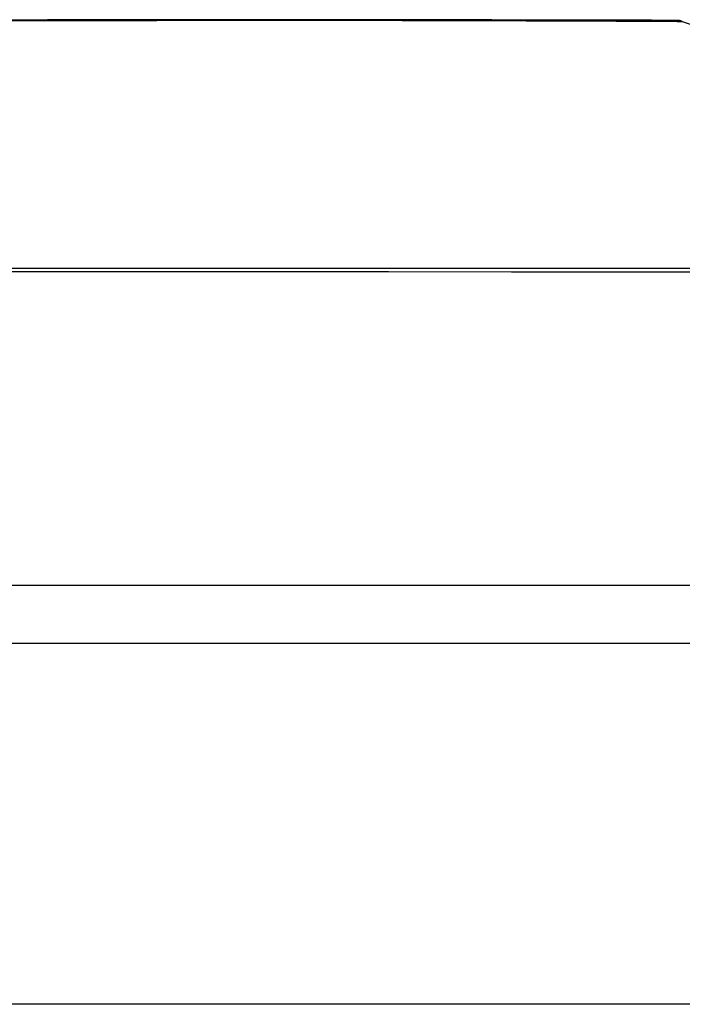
# Model space of a CAD drawing. Header units: inches. Extents: x 15 to 513, y 46 to 241.
# Tile 215 of 256: x 71.033 to 71.215, y 240.817 to 241.087. Entities that reach past the tile are written whole.
import ezdxf

# ---------------------------------------------------------------- set-up
doc = ezdxf.new("R2010")
doc.units = ezdxf.units.IN
doc.header["$MEASUREMENT"] = 0
doc.layers.add('Visible Edges(ANSI)', color=7, linetype='Continuous', lineweight=25)
doc.layers.add('Visible Tangent Edges(ANSI)', color=7, linetype='Continuous', lineweight=25)

msp = doc.modelspace()

# ---------------------------------------------------------------- linework, layer by layer
at = {"layer": 'Visible Edges(ANSI)'}
for p, q in [((71.21494, 241.08635), (71.40847, 241.01862)), ((71.28682, 240.93171), (70.42944, 240.93171)), ((69.53313, 240.91596), (123.13813, 240.91596))]:
    msp.add_line(p, q, dxfattribs=at)
at = {"layer": 'Visible Edges(ANSI)', "flags": 128}
msp.add_lwpolyline([(71.21333, 241.08663), (71.2129, 241.08663), (71.21161, 241.08663), (71.20946, 241.08664), (71.20648, 241.08665), (71.20268, 241.08666), (71.19804, 241.08667), (71.19257, 241.08669), (71.18628, 241.0867), (71.17918, 241.08672), (71.17131, 241.08673), (71.16269, 241.08675), (71.15337, 241.08677), (71.14337, 241.08678), (71.13267, 241.0868), (71.12131, 241.08681), (71.10931, 241.08682), (71.09672, 241.08681), (71.08354, 241.0868), (71.06982, 241.08678), (71.0556, 241.08677), (71.0409, 241.08675), (71.02572, 241.08673)], dxfattribs=at)
at = {"layer": 'Visible Edges(ANSI)'}
msp.add_arc((71.21331, 241.08171), 0.00492, 70.71, 89.8269, dxfattribs=at)
at = {"layer": 'Visible Tangent Edges(ANSI)'}
msp.add_line((123.13813, 240.81696), (69.53313, 240.81696), dxfattribs=at)
at = {"layer": 'Visible Tangent Edges(ANSI)', "flags": 128}
for points in [[(70.66238, 241.08659), (70.67998, 241.08656), (70.6982, 241.08652), (70.71699, 241.08649), (70.73627, 241.08646), (70.75598, 241.08643), (70.77601, 241.0864), (70.79629, 241.08638), (70.81678, 241.08637), (70.83742, 241.08636), (70.85815, 241.08635), (70.87893, 241.08636), (70.89962, 241.08637), (70.92015, 241.08638), (70.94045, 241.0864), (70.96046, 241.08643), (70.98012, 241.08646), (70.99938, 241.08649), (71.01816, 241.08652), (71.03639, 241.08656), (71.05396, 241.08659), (71.07084, 241.08663), (71.087, 241.08666)], [(71.087, 241.08666), (71.08901, 241.08666), (71.091, 241.08667), (71.09299, 241.08667), (71.09496, 241.08667), (71.09691, 241.08667), (71.09886, 241.08668), (71.10079, 241.08668), (71.10271, 241.08668), (71.10462, 241.08668), (71.10651, 241.08668), (71.10839, 241.08668), (71.11026, 241.08668), (71.11211, 241.08668), (71.11395, 241.08668), (71.11578, 241.08668), (71.11759, 241.08668), (71.11939, 241.08668), (71.12117, 241.08668), (71.12294, 241.08667), (71.1247, 241.08667), (71.12644, 241.08667), (71.12817, 241.08667), (71.12989, 241.08666), (71.13159, 241.08666)], [(71.13159, 241.08666), (71.1381, 241.08664), (71.14439, 241.08663), (71.15044, 241.08661), (71.15624, 241.08659), (71.16181, 241.08657), (71.16712, 241.08656), (71.17217, 241.08654), (71.17696, 241.08652), (71.18149, 241.08651), (71.18575, 241.08649), (71.18972, 241.08647), (71.19342, 241.08646), (71.19683, 241.08644), (71.19995, 241.08643), (71.20278, 241.08642), (71.20532, 241.0864), (71.20756, 241.08639), (71.20951, 241.08638), (71.21116, 241.08637), (71.21252, 241.08637), (71.21357, 241.08636), (71.21433, 241.08636), (71.21478, 241.08635), (71.21494, 241.08635)], [(70.44854, 241.01766), (70.48149, 241.01769), (70.5148, 241.01771), (70.54842, 241.01774), (70.58233, 241.01776), (70.61648, 241.01779), (70.65084, 241.01781), (70.68535, 241.01782), (70.71999, 241.01784), (70.7547, 241.01785), (70.78945, 241.01786), (70.82418, 241.01786), (70.85891, 241.01787), (70.89363, 241.01786), (70.92833, 241.01786), (70.96299, 241.01785), (70.99757, 241.01784), (71.03203, 241.01782), (71.06632, 241.0178), (71.10044, 241.01778), (71.13439, 241.01776), (71.16811, 241.01774), (71.20159, 241.01771), (71.2348, 241.01769)], [(71.23367, 241.01865), (71.20059, 241.01865), (71.16723, 241.01864), (71.13362, 241.01864), (71.09979, 241.01864), (71.06576, 241.01863), (71.03157, 241.01863), (70.99721, 241.01862), (70.96272, 241.01862), (70.92815, 241.01862), (70.89354, 241.01862), (70.85891, 241.01862), (70.82427, 241.01862), (70.78962, 241.01862), (70.75497, 241.01862), (70.72034, 241.01862), (70.6858, 241.01863), (70.65139, 241.01863), (70.61714, 241.01864), (70.5831, 241.01864), (70.5493, 241.01864), (70.5158, 241.01865), (70.48262, 241.01865), (70.44979, 241.01865)]]:
    msp.add_lwpolyline(points, dxfattribs=at)

doc.saveas('drawing.dxf')
